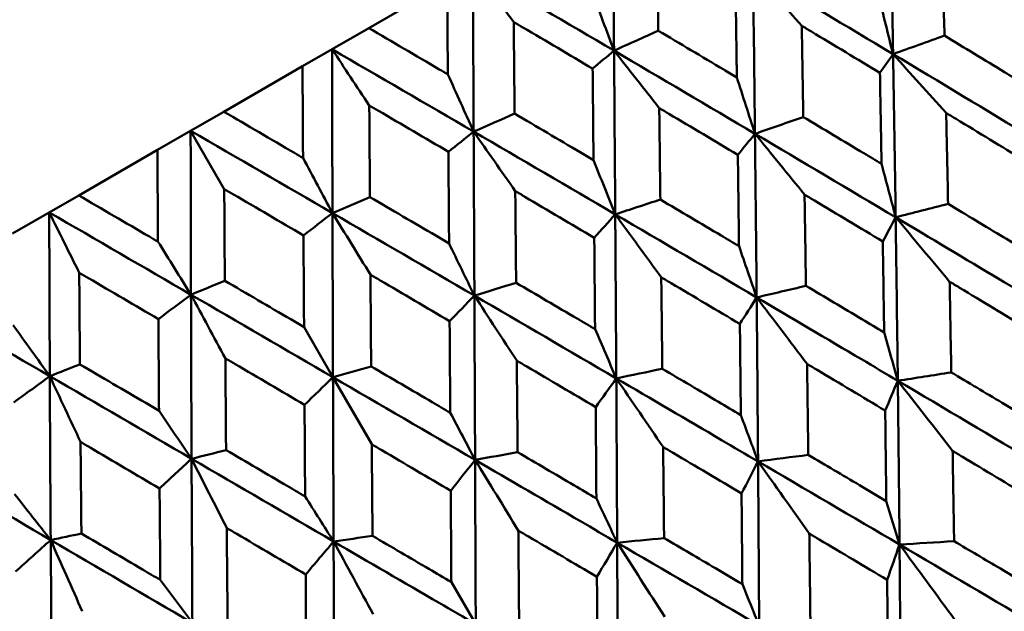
# Model space of a CAD drawing. Header units: millimetres. Extents: x 188 to 1913, y 148 to 2839.
# Tile 86 of 211: x 657.24 to 664.62, y 449.92 to 454.36. Entities that reach past the tile are written whole.
import ezdxf

# ---------------------------------------------------------------- set-up
doc = ezdxf.new("R2010")
doc.units = ezdxf.units.MM
doc.header["$LTSCALE"] = 10
doc.layers.add('Widoczne (ISO)', color=7, linetype='Continuous', lineweight=50)

msp = doc.modelspace()

# ---------------------------------------------------------------- linework, layer by layer
at = {"layer": 'Widoczne (ISO)'}
for p, q in [((660.4454, 454.6328), (659.8577, 454.2935)), ((659.5822, 454.1344), (659.8577, 454.2935)), ((659.3608, 454.0066), (659.5822, 454.1344)), ((659.3608, 454.0066), (658.7708, 453.666)), ((658.5218, 453.5222), (658.7708, 453.666)), ((658.2729, 453.3785), (658.5218, 453.5222)), ((658.7739, 453.0856), (658.5218, 453.5222)), ((658.2729, 453.3785), (657.6828, 453.0379)), ((657.4614, 452.91), (657.6828, 453.0379)), ((657.1859, 452.7509), (657.4614, 452.91)), ((659.3722, 452.0493), (659.5893, 451.6734)), ((659.8801, 451.1696), (659.5893, 451.6734)), ((660.4769, 450.136), (660.6598, 449.8192))]:
    msp.add_line(p, q, dxfattribs=at)
msp.add_circle((644.0056, 478.665), 50, dxfattribs=at)
for points in [[(661.6862, 455.3492), (661.69, 454.9412), (661.6935, 454.5328), (661.6968, 454.1241)], [(663.7665, 455.319), (663.7746, 454.9126), (663.7822, 454.5056), (663.7892, 454.0982)], [(660.6384, 454.7442), (660.9916, 454.538), (661.3444, 454.3313), (661.6968, 454.1241)], [(660.9448, 454.3389), (660.8425, 454.4744), (660.7403, 454.6095), (660.6384, 454.7442)], [(660.6384, 454.7442), (660.6404, 454.3353), (660.6423, 453.9259), (660.6442, 453.5164)], [(663.1046, 454.3103), (662.9826, 454.4492), (662.8607, 454.5877), (662.7389, 454.7258)], [(662.7389, 454.7258), (662.7443, 454.3177), (662.7492, 453.9092), (662.7538, 453.5004)], [(662.7389, 454.7258), (663.0897, 454.5171), (663.4398, 454.3079), (663.7892, 454.0982)], [(661.5301, 454.569), (661.5859, 454.4205), (661.6414, 454.2722), (661.6968, 454.1241)], [(663.6797, 454.5362), (663.7164, 454.39), (663.7529, 454.244), (663.7892, 454.0982)], [(661.6968, 454.1241), (661.8073, 454.1739), (661.9179, 454.2238), (662.0285, 454.2736)], [(663.7892, 454.0982), (663.9177, 454.1443), (664.0462, 454.1905), (664.1746, 454.2366)], [(659.5822, 454.1344), (659.9364, 453.9288), (660.2905, 453.7228), (660.6442, 453.5164)], [(659.8615, 453.7135), (659.7682, 453.8542), (659.6751, 453.9945), (659.5822, 454.1344)], [(659.5822, 454.1344), (659.5832, 453.7249), (659.5842, 453.315), (659.5854, 452.9051)], [(661.6968, 454.1241), (661.6433, 454.0792), (661.5898, 454.0343), (661.5363, 453.9894)], [(662.0358, 453.6932), (661.9226, 453.8373), (661.8096, 453.9809), (661.6968, 454.1241)], [(661.6968, 454.1241), (661.7, 453.7148), (661.7031, 453.3052), (661.7059, 452.8954)], [(661.6968, 454.1241), (662.0496, 453.9166), (662.402, 453.7087), (662.7538, 453.5004)], [(663.7892, 454.0982), (663.7564, 454.0512), (663.7236, 454.0042), (663.6908, 453.9572)], [(664.1875, 453.6565), (664.0547, 453.8042), (663.9219, 453.9515), (663.7892, 454.0982)], [(663.7892, 454.0982), (663.7963, 453.6904), (663.8027, 453.2822), (663.8086, 452.8737)], [(663.7892, 454.0982), (664.139, 453.8883), (664.4881, 453.6779), (664.8363, 453.467)], [(660.4506, 453.9458), (660.5153, 453.8024), (660.5798, 453.6593), (660.6442, 453.5164)], [(662.6178, 453.9231), (662.6633, 453.782), (662.7086, 453.6411), (662.7538, 453.5004)], [(660.6442, 453.5164), (660.7465, 453.5615), (660.8488, 453.6065), (660.951, 453.6516)], [(662.7538, 453.5004), (662.8746, 453.5421), (662.9954, 453.5838), (663.1163, 453.6255)], [(658.5218, 453.5222), (658.8764, 453.3168), (659.231, 453.1111), (659.5854, 452.9051)], [(658.5218, 453.5222), (658.5224, 453.1125), (658.5233, 452.7025), (658.5245, 452.2926)], [(660.6442, 453.5164), (660.5811, 453.466), (660.518, 453.4155), (660.4549, 453.3651)], [(660.9563, 453.07), (660.8521, 453.2192), (660.7481, 453.368), (660.6442, 453.5164)], [(660.6442, 453.5164), (660.6461, 453.1063), (660.6479, 452.696), (660.6497, 452.2856)], [(660.6442, 453.5164), (660.9985, 453.3097), (661.3524, 453.1027), (661.7059, 452.8954)], [(662.7538, 453.5004), (662.7111, 453.4477), (662.6683, 453.395), (662.6255, 453.3422)], [(663.1256, 453.0435), (663.0016, 453.1962), (662.8776, 453.3486), (662.7538, 453.5004)], [(662.7538, 453.5004), (662.7584, 453.0912), (662.7626, 452.6817), (662.7664, 452.272)], [(662.7538, 453.5004), (663.106, 453.2919), (663.4577, 453.083), (663.8086, 452.8737)], [(659.3647, 453.3188), (659.4384, 453.1807), (659.512, 453.0428), (659.5854, 452.9051)], [(661.5431, 453.3026), (661.5975, 453.1667), (661.6518, 453.0309), (661.7059, 452.8954)], [(663.7028, 453.2742), (663.7382, 453.1405), (663.7735, 453.0071), (663.8086, 452.8737)], [(659.5854, 452.9051), (659.679, 452.9451), (659.7726, 452.9852), (659.8662, 453.0252)], [(661.7059, 452.8954), (661.8187, 452.9325), (661.9314, 452.9695), (662.0441, 453.0065)], [(657.4614, 452.91), (657.8157, 452.7044), (658.1701, 452.4986), (658.5245, 452.2926)], [(657.6864, 452.4577), (657.6112, 452.6088), (657.5362, 452.7596), (657.4614, 452.91)], [(657.4614, 452.91), (657.4624, 452.5004), (657.4638, 452.0908), (657.4657, 451.6813)], [(663.8086, 452.8737), (663.9397, 452.9072), (664.0708, 452.9407), (664.2018, 452.9743)], [(659.5854, 452.9051), (659.513, 452.8493), (659.4405, 452.7935), (659.3681, 452.7376)], [(659.8703, 452.443), (659.7751, 452.5974), (659.6802, 452.7515), (659.5854, 452.9051)], [(659.5854, 452.9051), (659.5866, 452.4946), (659.5879, 452.084), (659.5893, 451.6734)], [(659.5854, 452.9051), (659.9403, 452.6988), (660.2951, 452.4923), (660.6497, 452.2856)], [(661.7059, 452.8954), (661.6535, 452.8371), (661.601, 452.7787), (661.5485, 452.7204)], [(662.0509, 452.423), (661.9358, 452.5809), (661.8208, 452.7384), (661.7059, 452.8954)], [(661.7059, 452.8954), (661.7088, 452.4852), (661.7114, 452.0747), (661.7138, 451.6642)], [(661.7059, 452.8954), (662.0599, 452.6879), (662.4134, 452.4801), (662.7664, 452.272)], [(663.8086, 452.8737), (663.7765, 452.813), (663.7444, 452.7523), (663.7123, 452.6916)], [(664.2133, 452.39), (664.0783, 452.5518), (663.9434, 452.713), (663.8086, 452.8737)], [(658.2766, 452.6906), (658.3593, 452.5577), (658.442, 452.425), (658.5245, 452.2926)], [(660.4598, 452.6772), (660.5232, 452.5464), (660.5865, 452.4159), (660.6497, 452.2856)], [(662.634, 452.6571), (662.6783, 452.5286), (662.7224, 452.4002), (662.7664, 452.272)], [(658.5245, 452.2926), (658.6091, 452.3274), (658.6936, 452.3622), (658.7782, 452.3971)], [(660.6497, 452.2856), (660.7539, 452.3177), (660.8582, 452.3499), (660.9624, 452.382)], [(662.7664, 452.272), (662.8896, 452.301), (663.0128, 452.33), (663.1361, 452.3589)], [(656.4053, 452.3002), (656.7584, 452.094), (657.1119, 451.8877), (657.4657, 451.6813)], [(658.5245, 452.2926), (658.443, 452.2316), (658.3616, 452.1705), (658.2801, 452.1095)], [(658.7822, 451.8148), (658.6961, 451.9744), (658.6102, 452.1337), (658.5245, 452.2926)], [(658.5245, 452.2926), (658.5257, 451.8821), (658.5271, 451.4716), (658.5288, 451.0611)], [(658.5245, 452.2926), (658.8794, 452.0863), (659.2344, 451.8799), (659.5893, 451.6734)], [(660.6497, 452.2856), (660.5878, 452.2218), (660.5258, 452.158), (660.4639, 452.0942)], [(660.9677, 451.7975), (660.8615, 451.9607), (660.7555, 452.1234), (660.6497, 452.2856)], [(660.6497, 452.2856), (660.6515, 451.8747), (660.6532, 451.4638), (660.6549, 451.0529)], [(660.6497, 452.2856), (661.0047, 452.0787), (661.3594, 451.8715), (661.7138, 451.6642)], [(662.7664, 452.272), (662.7245, 452.2056), (662.6826, 452.1393), (662.6406, 452.0729)], [(663.1445, 451.7729), (663.0183, 451.9398), (662.8923, 452.1061), (662.7664, 452.272)], [(657.1906, 452.0636), (657.2824, 451.9359), (657.3741, 451.8085), (657.4657, 451.6813)], [(661.5545, 452.0338), (661.6077, 451.9105), (661.6608, 451.7873), (661.7138, 451.6642)], [(663.7224, 452.0098), (663.7566, 451.8886), (663.7908, 451.7675), (663.8248, 451.6465)], [(657.4657, 451.6813), (657.5409, 451.7107), (657.6161, 451.7401), (657.6914, 451.7696)], [(659.5893, 451.6734), (659.6847, 451.7004), (659.7801, 451.7274), (659.8755, 451.7545)], [(661.7138, 451.6642), (661.8287, 451.6885), (661.9437, 451.7127), (662.0586, 451.7369)], [(657.4657, 451.6813), (657.3755, 451.6152), (657.2854, 451.5492), (657.1952, 451.4831)], [(657.6963, 451.1878), (657.6191, 451.3527), (657.5423, 451.5172), (657.4657, 451.6813)], [(657.4657, 451.6813), (657.4675, 451.2712), (657.4698, 450.8611), (657.4726, 450.4513)], [(657.4657, 451.6813), (657.8199, 451.4746), (658.1743, 451.2679), (658.5288, 451.0611)], [(659.5893, 451.6734), (659.5182, 451.6043), (659.447, 451.5352), (659.3759, 451.466)], [(659.5893, 451.6734), (659.5907, 451.2623), (659.5922, 450.8512), (659.5938, 450.4403)], [(659.5893, 451.6734), (659.9446, 451.4666), (660.2998, 451.2598), (660.6549, 451.0529)], [(661.7138, 451.6642), (661.6623, 451.5924), (661.6108, 451.5205), (661.5592, 451.4486)], [(662.065, 451.1497), (661.9477, 451.3217), (661.8306, 451.4932), (661.7138, 451.6642)], [(663.8248, 451.6465), (663.9585, 451.6674), (664.0921, 451.6883), (664.2259, 451.7093)], [(663.8248, 451.6465), (663.7933, 451.5721), (663.7618, 451.4976), (663.7303, 451.4231)], [(664.236, 451.1203), (664.0988, 451.2962), (663.9617, 451.4717), (663.8248, 451.6465)], [(663.8248, 451.6465), (663.8296, 451.2373), (663.834, 450.8276), (663.8378, 450.4176)], [(663.8248, 451.6465), (664.177, 451.4378), (664.5288, 451.2288), (664.8802, 451.0194)], [(658.2847, 451.4214), (658.3662, 451.3011), (658.4476, 451.181), (658.5288, 451.0611)], [(660.4685, 451.4069), (660.5307, 451.2887), (660.5929, 451.1707), (660.6549, 451.0529)], [(662.6477, 451.3893), (662.6908, 451.2732), (662.7338, 451.1573), (662.7768, 451.0414)], [(656.4131, 451.0736), (656.7659, 450.8661), (657.1191, 450.6587), (657.4726, 450.4513)], [(658.5288, 451.0611), (658.6151, 451.0829), (658.7013, 451.1046), (658.7875, 451.1263)], [(660.6549, 451.0529), (660.7611, 451.0721), (660.8675, 451.0913), (660.9738, 451.1106)], [(662.7768, 451.0414), (662.9024, 451.0577), (663.0281, 451.074), (663.1537, 451.0903)], [(658.5288, 451.0611), (658.4489, 450.9869), (658.3689, 450.9127), (658.289, 450.8385)], [(658.7925, 450.5417), (658.7044, 450.7153), (658.6165, 450.8884), (658.5288, 451.0611)], [(658.5288, 451.0611), (658.5306, 450.6502), (658.5326, 450.2395), (658.5349, 449.8289)], [(658.5288, 451.0611), (658.8838, 450.8542), (659.2388, 450.6472), (659.5938, 450.4403)], [(660.6549, 451.0529), (660.594, 450.9756), (660.5332, 450.8984), (660.4724, 450.8211)], [(660.979, 450.5227), (660.8707, 450.6999), (660.7627, 450.8766), (660.6549, 451.0529)], [(662.7768, 451.0414), (662.7356, 450.9614), (662.6944, 450.8814), (662.6532, 450.8013)], [(663.1613, 450.4998), (663.0329, 450.6809), (662.9047, 450.8614), (662.7768, 451.0414)], [(662.7768, 451.0414), (662.7798, 450.6311), (662.7825, 450.2205), (662.7849, 449.8097)], [(662.7768, 451.0414), (663.1307, 450.8337), (663.4844, 450.6257), (663.8378, 450.4176)], [(657.2014, 450.7959), (657.2919, 450.6808), (657.3823, 450.566), (657.4726, 450.4513)], [(659.3804, 450.7787), (659.4517, 450.6657), (659.5228, 450.5529), (659.5938, 450.4403)], [(661.5644, 450.7639), (661.6165, 450.653), (661.6685, 450.5422), (661.7204, 450.4315)], [(663.7385, 450.7441), (663.7717, 450.6351), (663.8048, 450.5263), (663.8378, 450.4176)], [(657.4726, 450.4513), (657.5494, 450.4676), (657.6261, 450.4839), (657.7029, 450.5001)], [(659.5938, 450.4403), (659.6911, 450.4543), (659.7885, 450.4684), (659.8858, 450.4824)], [(657.4726, 450.4513), (657.3842, 450.3722), (657.2957, 450.2931), (657.2073, 450.214)], [(657.7093, 449.9163), (657.6301, 450.095), (657.5512, 450.2734), (657.4726, 450.4513)], [(657.4726, 450.4513), (657.4754, 450.041), (657.4786, 449.6309), (657.4823, 449.2212)], [(657.4726, 450.4513), (657.8265, 450.2437), (658.1806, 450.0363), (658.5349, 449.8289)], [(659.5938, 450.4403), (659.524, 450.3579), (659.4542, 450.2754), (659.3844, 450.1929)], [(659.8909, 449.8945), (659.7916, 450.0769), (659.6926, 450.2588), (659.5938, 450.4403)], [(661.7204, 450.4315), (661.6698, 450.3461), (661.6192, 450.2606), (661.5686, 450.1751)], [(661.7204, 450.4315), (661.8376, 450.4429), (661.9548, 450.4544), (662.0721, 450.4658)], [(662.078, 449.8743), (661.9586, 450.0606), (661.8393, 450.2463), (661.7204, 450.4315)], [(661.7204, 450.4315), (661.7224, 450.0206), (661.7241, 449.6095), (661.7258, 449.1982)], [(661.7204, 450.4315), (662.0753, 450.2244), (662.4302, 450.0171), (662.7849, 449.8097)], [(663.8378, 450.4176), (663.8068, 450.3294), (663.7758, 450.2411), (663.7448, 450.1527)], [(663.8378, 450.4176), (663.9741, 450.4259), (664.1104, 450.4343), (664.2469, 450.4426)], [(664.2557, 449.8483), (664.1162, 450.0386), (663.9769, 450.2284), (663.8378, 450.4176)], [(663.8378, 450.4176), (663.8415, 450.008), (663.8448, 449.598), (663.8476, 449.1879)], [(663.8378, 450.4176), (664.1908, 450.2096), (664.5436, 450.0015), (664.8959, 449.7932)], [(658.2945, 450.1517), (658.3747, 450.0439), (658.4549, 449.9363), (658.5349, 449.8289)], [(662.659, 450.1208), (662.701, 450.017), (662.743, 449.9133), (662.7849, 449.8097)]]:
    msp.add_open_spline(points, degree=3, dxfattribs=at)
for points, knots in [([(662.0195, 454.9594), (662.0198, 454.9328), (662.0202, 454.9062), (662.0232, 454.6777), (662.0259, 454.4757), (662.0285, 454.2736)], [0.05804162, 0.05804162, 0.05804162, 0.05804162, 0.06605559, 0.06605559, 0.12689392, 0.12689392, 0.12689392, 0.12689392]), ([(664.1585, 454.9188), (664.1592, 454.8909), (664.1599, 454.8631), (664.1654, 454.6358), (664.1701, 454.4362), (664.1746, 454.2366)], [0.06241522, 0.06241522, 0.06241522, 0.06241522, 0.0708546, 0.0708546, 0.13127416, 0.13127416, 0.13127416, 0.13127416]), ([(660.4506, 453.9458), (660.4504, 453.9705), (660.4503, 453.9953), (660.4485, 454.2244), (660.447, 454.4286), (660.4454, 454.6328)], [0.05393723, 0.05393723, 0.05393723, 0.05393723, 0.06137399, 0.06137399, 0.12273355, 0.12273355, 0.12273355, 0.12273355]), ([(662.6178, 453.9231), (662.6173, 453.9614), (662.6167, 453.9997), (662.6135, 454.2281), (662.6108, 454.4182), (662.6079, 454.6082)], [0.04993807, 0.04993807, 0.04993807, 0.04993807, 0.0614821, 0.0614821, 0.11877783, 0.11877783, 0.11877783, 0.11877783]), ([(661.5363, 453.9894), (661.3622, 454.0925), (661.188, 454.1954), (660.9907, 454.3118), (660.9678, 454.3253), (660.9448, 454.3389)], [0.00523804, 0.00523804, 0.00523804, 0.00523804, 0.06606705, 0.06606705, 0.07409033, 0.07409033, 0.07409033, 0.07409033]), ([(660.9448, 454.3389), (660.945, 454.3122), (660.9453, 454.2856), (660.9473, 454.0565), (660.9492, 453.8541), (660.951, 453.6516)], [0.05804162, 0.05804162, 0.05804162, 0.05804162, 0.06605559, 0.06605559, 0.12689392, 0.12689392, 0.12689392, 0.12689392]), ([(659.8577, 454.2935), (660.0341, 454.1902), (660.2103, 454.0869), (660.4079, 453.9709), (660.4293, 453.9583), (660.4506, 453.9458)], [0, 0, 0, 0, 0.06135239, 0.06135239, 0.06879633, 0.06879633, 0.06879633, 0.06879633]), ([(662.0285, 454.2736), (662.1921, 454.1765), (662.3556, 454.0792), (662.5519, 453.9623), (662.5849, 453.9427), (662.6178, 453.9231)], [0.00418374, 0.00418374, 0.00418374, 0.00418374, 0.06147247, 0.06147247, 0.07302352, 0.07302352, 0.07302352, 0.07302352]), ([(663.1046, 454.3103), (663.1051, 454.2824), (663.1056, 454.2544), (663.1096, 454.0262), (663.113, 453.8259), (663.1163, 453.6255)], [0.06241522, 0.06241522, 0.06241522, 0.06241522, 0.0708546, 0.0708546, 0.13127416, 0.13127416, 0.13127416, 0.13127416]), ([(663.6908, 453.9572), (663.5196, 454.0606), (663.3482, 454.1639), (663.1526, 454.2815), (663.1286, 454.2959), (663.1046, 454.3103)], [0.01044349, 0.01044349, 0.01044349, 0.01044349, 0.07085106, 0.07085106, 0.07930241, 0.07930241, 0.07930241, 0.07930241]), ([(664.1746, 454.2366), (664.3249, 454.1454), (664.475, 454.0542), (664.6689, 453.9362), (664.7128, 453.9094), (664.7567, 453.8827)], [0.00838421, 0.00838421, 0.00838421, 0.00838421, 0.06155515, 0.06155515, 0.07712864, 0.07712864, 0.07712864, 0.07712864]), ([(659.3647, 453.3188), (659.3645, 453.3436), (659.3644, 453.3684), (659.3631, 453.5977), (659.3619, 453.8022), (659.3608, 454.0066)], [0.05393723, 0.05393723, 0.05393723, 0.05393723, 0.06137399, 0.06137399, 0.12273355, 0.12273355, 0.12273355, 0.12273355]), ([(661.5431, 453.3026), (661.5427, 453.341), (661.5423, 453.3794), (661.5401, 453.6084), (661.5382, 453.7989), (661.5363, 453.9894)], [0.04993807, 0.04993807, 0.04993807, 0.04993807, 0.0614821, 0.0614821, 0.11877783, 0.11877783, 0.11877783, 0.11877783]), ([(663.7028, 453.2742), (663.702, 453.3258), (663.7011, 453.3774), (663.6971, 453.6051), (663.694, 453.7812), (663.6908, 453.9572)], [0.04598621, 0.04598621, 0.04598621, 0.04598621, 0.06155279, 0.06155279, 0.11473062, 0.11473062, 0.11473062, 0.11473062]), ([(658.7708, 453.666), (658.9474, 453.5628), (659.1239, 453.4596), (659.3218, 453.3439), (659.3433, 453.3313), (659.3647, 453.3188)], [0, 0, 0, 0, 0.06135239, 0.06135239, 0.06879633, 0.06879633, 0.06879633, 0.06879633]), ([(660.4549, 453.3651), (660.2802, 453.4678), (660.1055, 453.5704), (659.9076, 453.6864), (659.8846, 453.7), (659.8615, 453.7135)], [0.00523804, 0.00523804, 0.00523804, 0.00523804, 0.06606705, 0.06606705, 0.07409033, 0.07409033, 0.07409033, 0.07409033]), ([(659.8615, 453.7135), (659.8617, 453.6868), (659.8618, 453.6601), (659.8634, 453.4307), (659.8648, 453.228), (659.8662, 453.0252)], [0.05804162, 0.05804162, 0.05804162, 0.05804162, 0.06605559, 0.06605559, 0.12689392, 0.12689392, 0.12689392, 0.12689392]), ([(660.951, 453.6516), (661.1154, 453.5548), (661.2796, 453.458), (661.4769, 453.3417), (661.51, 453.3221), (661.5431, 453.3026)], [0.00418374, 0.00418374, 0.00418374, 0.00418374, 0.06147247, 0.06147247, 0.07302352, 0.07302352, 0.07302352, 0.07302352]), ([(662.0358, 453.6932), (662.0361, 453.6652), (662.0365, 453.6371), (662.0393, 453.4083), (662.0417, 453.2074), (662.0441, 453.0065)], [0.06241522, 0.06241522, 0.06241522, 0.06241522, 0.0708546, 0.0708546, 0.13127416, 0.13127416, 0.13127416, 0.13127416]), ([(662.6255, 453.3422), (662.4532, 453.445), (662.2808, 453.5476), (662.0841, 453.6645), (662.0599, 453.6789), (662.0358, 453.6932)], [0.01044349, 0.01044349, 0.01044349, 0.01044349, 0.07085106, 0.07085106, 0.07930241, 0.07930241, 0.07930241, 0.07930241]), ([(664.1875, 453.6565), (664.1882, 453.6277), (664.1888, 453.5989), (664.1937, 453.3715), (664.1978, 453.1729), (664.2018, 452.9743)], [0.06686277, 0.06686277, 0.06686277, 0.06686277, 0.07557848, 0.07557848, 0.13558897, 0.13558897, 0.13558897, 0.13558897]), ([(664.77, 453.3023), (664.6007, 453.4055), (664.4312, 453.5086), (664.2369, 453.6266), (664.2122, 453.6416), (664.1875, 453.6565)], [0.01556037, 0.01556037, 0.01556037, 0.01556037, 0.07555527, 0.07555527, 0.08428623, 0.08428623, 0.08428623, 0.08428623]), ([(663.1163, 453.6255), (663.2676, 453.535), (663.4189, 453.4445), (663.6143, 453.3273), (663.6586, 453.3008), (663.7028, 453.2742)], [0.00838421, 0.00838421, 0.00838421, 0.00838421, 0.06155515, 0.06155515, 0.07712864, 0.07712864, 0.07712864, 0.07712864]), ([(658.2766, 452.6906), (658.2764, 452.7154), (658.2763, 452.7402), (658.275, 452.9695), (658.2739, 453.174), (658.2729, 453.3785)], [0.05393723, 0.05393723, 0.05393723, 0.05393723, 0.06137399, 0.06137399, 0.12273355, 0.12273355, 0.12273355, 0.12273355]), ([(660.4598, 452.6772), (660.4595, 452.7156), (660.4593, 452.7541), (660.4576, 452.9834), (660.4563, 453.1743), (660.4549, 453.3651)], [0.04993807, 0.04993807, 0.04993807, 0.04993807, 0.0614821, 0.0614821, 0.11877783, 0.11877783, 0.11877783, 0.11877783]), ([(662.634, 452.6571), (662.6334, 452.7088), (662.6328, 452.7606), (662.63, 452.989), (662.6278, 453.1656), (662.6255, 453.3422)], [0.04598621, 0.04598621, 0.04598621, 0.04598621, 0.06155279, 0.06155279, 0.11473062, 0.11473062, 0.11473062, 0.11473062]), ([(659.3681, 452.7376), (659.1931, 452.8402), (659.0182, 452.9426), (658.8201, 453.0586), (658.797, 453.0721), (658.7739, 453.0856)], [0.00523804, 0.00523804, 0.00523804, 0.00523804, 0.06606705, 0.06606705, 0.07409033, 0.07409033, 0.07409033, 0.07409033]), ([(658.7739, 453.0856), (658.7741, 453.0589), (658.7742, 453.0321), (658.7756, 452.8026), (658.7768, 452.5998), (658.7782, 452.3971)], [0.05804162, 0.05804162, 0.05804162, 0.05804162, 0.06605559, 0.06605559, 0.12689392, 0.12689392, 0.12689392, 0.12689392]), ([(660.9563, 453.07), (660.9565, 453.0419), (660.9568, 453.0138), (660.9588, 452.7845), (660.9606, 452.5833), (660.9624, 452.382)], [0.06241522, 0.06241522, 0.06241522, 0.06241522, 0.0708546, 0.0708546, 0.13127416, 0.13127416, 0.13127416, 0.13127416]), ([(661.5485, 452.7204), (661.3754, 452.8227), (661.2023, 452.9249), (661.0048, 453.0414), (660.9805, 453.0557), (660.9563, 453.07)], [0.01044349, 0.01044349, 0.01044349, 0.01044349, 0.07085106, 0.07085106, 0.07930241, 0.07930241, 0.07930241, 0.07930241]), ([(657.6828, 453.0379), (657.8593, 452.9347), (658.0358, 452.8314), (658.2337, 452.7156), (658.2552, 452.7031), (658.2766, 452.6906)], [0, 0, 0, 0, 0.06135239, 0.06135239, 0.06879633, 0.06879633, 0.06879633, 0.06879633]), ([(659.8662, 453.0252), (660.0309, 452.9287), (660.1956, 452.8322), (660.3934, 452.7161), (660.4266, 452.6966), (660.4598, 452.6772)], [0.00418374, 0.00418374, 0.00418374, 0.00418374, 0.06147247, 0.06147247, 0.07302352, 0.07302352, 0.07302352, 0.07302352]), ([(662.0441, 453.0065), (662.1963, 452.9165), (662.3484, 452.8264), (662.545, 452.7099), (662.5895, 452.6835), (662.634, 452.6571)], [0.00838421, 0.00838421, 0.00838421, 0.00838421, 0.06155515, 0.06155515, 0.07712864, 0.07712864, 0.07712864, 0.07712864]), ([(663.1256, 453.0435), (663.1261, 453.0145), (663.1265, 452.9856), (663.1301, 452.7575), (663.1331, 452.5583), (663.1361, 452.3589)], [0.06686277, 0.06686277, 0.06686277, 0.06686277, 0.07557848, 0.07557848, 0.13558897, 0.13558897, 0.13558897, 0.13558897]), ([(663.7123, 452.6916), (663.5417, 452.7941), (663.371, 452.8965), (663.1754, 453.0137), (663.1505, 453.0286), (663.1256, 453.0435)], [0.01556037, 0.01556037, 0.01556037, 0.01556037, 0.07555527, 0.07555527, 0.08428623, 0.08428623, 0.08428623, 0.08428623]), ([(664.2018, 452.9743), (664.3408, 452.8906), (664.4797, 452.8068), (664.6738, 452.6897), (664.7291, 452.6563), (664.7843, 452.6229)], [0.01259731, 0.01259731, 0.01259731, 0.01259731, 0.06159863, 0.06159863, 0.08110666, 0.08110666, 0.08110666, 0.08110666]), ([(663.8086, 452.8737), (663.813, 452.5702), (663.8171, 452.2666), (663.8223, 451.8575), (663.8236, 451.752), (663.8248, 451.6465)], [0.3692784, 0.3692784, 0.3692784, 0.3692784, 0.4608442, 0.4608442, 0.492629, 0.492629, 0.492629, 0.492629]), ([(663.8086, 452.8737), (664.0694, 452.7182), (664.3298, 452.5626), (664.68, 452.3527), (664.7702, 452.2985), (664.8604, 452.2444)], [0.3692784, 0.3692784, 0.3692784, 0.3692784, 0.4608442, 0.4608442, 0.492629, 0.492629, 0.492629, 0.492629]), ([(659.3722, 452.0493), (659.372, 452.0877), (659.3718, 452.1262), (659.3704, 452.3557), (659.3692, 452.5467), (659.3681, 452.7376)], [0.04993807, 0.04993807, 0.04993807, 0.04993807, 0.0614821, 0.0614821, 0.11877783, 0.11877783, 0.11877783, 0.11877783]), ([(661.5545, 452.0338), (661.554, 452.0857), (661.5536, 452.1375), (661.5517, 452.3664), (661.5501, 452.5434), (661.5485, 452.7204)], [0.04598621, 0.04598621, 0.04598621, 0.04598621, 0.06155279, 0.06155279, 0.11473062, 0.11473062, 0.11473062, 0.11473062]), ([(663.7224, 452.0098), (663.7215, 452.0745), (663.7206, 452.1393), (663.7173, 452.3666), (663.7148, 452.5291), (663.7123, 452.6916)], [0.04208868, 0.04208868, 0.04208868, 0.04208868, 0.06158988, 0.06158988, 0.11059803, 0.11059803, 0.11059803, 0.11059803]), ([(658.2801, 452.1095), (658.1052, 452.2121), (657.9304, 452.3146), (657.7325, 452.4306), (657.7094, 452.4441), (657.6864, 452.4577)], [0.00523804, 0.00523804, 0.00523804, 0.00523804, 0.06606705, 0.06606705, 0.07409033, 0.07409033, 0.07409033, 0.07409033]), ([(657.6864, 452.4577), (657.6865, 452.431), (657.6867, 452.4043), (657.6883, 452.1749), (657.6898, 451.9722), (657.6914, 451.7696)], [0.05804162, 0.05804162, 0.05804162, 0.05804162, 0.06605559, 0.06605559, 0.12689392, 0.12689392, 0.12689392, 0.12689392]), ([(658.7782, 452.3971), (658.943, 452.3006), (659.1078, 452.2041), (659.3058, 452.0882), (659.339, 452.0687), (659.3722, 452.0493)], [0.00418374, 0.00418374, 0.00418374, 0.00418374, 0.06147247, 0.06147247, 0.07302352, 0.07302352, 0.07302352, 0.07302352]), ([(659.8703, 452.443), (659.8705, 452.4149), (659.8707, 452.3867), (659.8724, 452.1572), (659.8739, 451.9559), (659.8755, 451.7545)], [0.06241522, 0.06241522, 0.06241522, 0.06241522, 0.0708546, 0.0708546, 0.13127416, 0.13127416, 0.13127416, 0.13127416]), ([(660.4639, 452.0942), (660.2904, 452.1962), (660.1168, 452.2983), (659.9189, 452.4145), (659.8946, 452.4287), (659.8703, 452.443)], [0.01044349, 0.01044349, 0.01044349, 0.01044349, 0.07085106, 0.07085106, 0.07930241, 0.07930241, 0.07930241, 0.07930241]), ([(662.0509, 452.423), (662.0513, 452.394), (662.0516, 452.365), (662.0542, 452.1363), (662.0564, 451.9366), (662.0586, 451.7369)], [0.06686277, 0.06686277, 0.06686277, 0.06686277, 0.07557848, 0.07557848, 0.13558897, 0.13558897, 0.13558897, 0.13558897]), ([(662.6406, 452.0729), (662.4691, 452.1749), (662.2976, 452.2767), (662.1009, 452.3933), (662.0759, 452.4082), (662.0509, 452.423)], [0.01556037, 0.01556037, 0.01556037, 0.01556037, 0.07555527, 0.07555527, 0.08428623, 0.08428623, 0.08428623, 0.08428623]), ([(660.9624, 452.382), (661.1151, 452.2923), (661.2678, 452.2025), (661.4651, 452.0865), (661.5098, 452.0602), (661.5545, 452.0338)], [0.00838421, 0.00838421, 0.00838421, 0.00838421, 0.06155515, 0.06155515, 0.07712864, 0.07712864, 0.07712864, 0.07712864]), ([(663.1361, 452.3589), (663.276, 452.2758), (663.4158, 452.1925), (663.6112, 452.0761), (663.6668, 452.043), (663.7224, 452.0098)], [0.01259731, 0.01259731, 0.01259731, 0.01259731, 0.06159863, 0.06159863, 0.08110666, 0.08110666, 0.08110666, 0.08110666]), ([(664.2133, 452.39), (664.2139, 452.3608), (664.2144, 452.3317), (664.2187, 452.1048), (664.2223, 451.9071), (664.2259, 451.7093)], [0.07138254, 0.07138254, 0.07138254, 0.07138254, 0.08018544, 0.08018544, 0.13983561, 0.13983561, 0.13983561, 0.13983561]), ([(664.7955, 452.0382), (664.6266, 452.1404), (664.4576, 452.2426), (664.2634, 452.3598), (664.2383, 452.3749), (664.2133, 452.39)], [0.02053386, 0.02053386, 0.02053386, 0.02053386, 0.08016461, 0.08016461, 0.08898694, 0.08898694, 0.08898694, 0.08898694]), ([(662.7664, 452.272), (662.7693, 451.9676), (662.7719, 451.6631), (662.7751, 451.2529), (662.776, 451.1472), (662.7768, 451.0414)], [0.3692784, 0.3692784, 0.3692784, 0.3692784, 0.4608442, 0.4608442, 0.492629, 0.492629, 0.492629, 0.492629]), ([(662.7664, 452.272), (663.0287, 452.1174), (663.2907, 451.9627), (663.6432, 451.7541), (663.734, 451.7003), (663.8248, 451.6465)], [0.3692784, 0.3692784, 0.3692784, 0.3692784, 0.4608442, 0.4608442, 0.492629, 0.492629, 0.492629, 0.492629]), ([(658.2847, 451.4214), (658.2844, 451.4598), (658.2841, 451.4983), (658.2826, 451.7276), (658.2813, 451.9186), (658.2801, 452.1095)], [0.04993807, 0.04993807, 0.04993807, 0.04993807, 0.0614821, 0.0614821, 0.11877783, 0.11877783, 0.11877783, 0.11877783]), ([(660.4685, 451.4069), (660.4682, 451.4588), (660.4678, 451.5106), (660.4663, 451.7397), (660.4651, 451.917), (660.4639, 452.0942)], [0.04598621, 0.04598621, 0.04598621, 0.04598621, 0.06155279, 0.06155279, 0.11473062, 0.11473062, 0.11473062, 0.11473062]), ([(662.6477, 451.3893), (662.6471, 451.4542), (662.6464, 451.5191), (662.6441, 451.747), (662.6424, 451.91), (662.6406, 452.0729)], [0.04208868, 0.04208868, 0.04208868, 0.04208868, 0.06158988, 0.06158988, 0.11059803, 0.11059803, 0.11059803, 0.11059803]), ([(658.7822, 451.8148), (658.7824, 451.7867), (658.7826, 451.7585), (658.7843, 451.529), (658.7859, 451.3277), (658.7875, 451.1263)], [0.06241522, 0.06241522, 0.06241522, 0.06241522, 0.0708546, 0.0708546, 0.13127416, 0.13127416, 0.13127416, 0.13127416]), ([(659.3759, 451.466), (659.2023, 451.5681), (659.0287, 451.6701), (658.8308, 451.7863), (658.8065, 451.8005), (658.7822, 451.8148)], [0.01044349, 0.01044349, 0.01044349, 0.01044349, 0.07085106, 0.07085106, 0.07930241, 0.07930241, 0.07930241, 0.07930241]), ([(657.6914, 451.7696), (657.8559, 451.673), (658.0205, 451.5764), (658.2183, 451.4603), (658.2515, 451.4408), (658.2847, 451.4214)], [0.00418374, 0.00418374, 0.00418374, 0.00418374, 0.06147247, 0.06147247, 0.07302352, 0.07302352, 0.07302352, 0.07302352]), ([(659.8755, 451.7545), (660.0284, 451.6649), (660.1813, 451.5753), (660.379, 451.4594), (660.4237, 451.4331), (660.4685, 451.4069)], [0.00838421, 0.00838421, 0.00838421, 0.00838421, 0.06155515, 0.06155515, 0.07712864, 0.07712864, 0.07712864, 0.07712864]), ([(660.9677, 451.7975), (660.9679, 451.7685), (660.9682, 451.7395), (660.9702, 451.5105), (660.972, 451.3105), (660.9738, 451.1106)], [0.06686277, 0.06686277, 0.06686277, 0.06686277, 0.07557848, 0.07557848, 0.13558897, 0.13558897, 0.13558897, 0.13558897]), ([(661.5592, 451.4486), (661.3872, 451.5502), (661.215, 451.6517), (661.0178, 451.768), (660.9927, 451.7828), (660.9677, 451.7975)], [0.01556037, 0.01556037, 0.01556037, 0.01556037, 0.07555527, 0.07555527, 0.08428623, 0.08428623, 0.08428623, 0.08428623]), ([(662.0586, 451.7369), (662.1991, 451.6541), (662.3396, 451.5712), (662.5359, 451.4553), (662.5918, 451.4223), (662.6477, 451.3893)], [0.01259731, 0.01259731, 0.01259731, 0.01259731, 0.06159863, 0.06159863, 0.08110666, 0.08110666, 0.08110666, 0.08110666]), ([(663.1445, 451.7729), (663.1449, 451.7437), (663.1453, 451.7144), (663.1485, 451.4869), (663.1511, 451.2886), (663.1537, 451.0903)], [0.07138254, 0.07138254, 0.07138254, 0.07138254, 0.08018544, 0.08018544, 0.13983561, 0.13983561, 0.13983561, 0.13983561]), ([(663.7303, 451.4231), (663.5603, 451.5248), (663.3902, 451.6264), (663.1949, 451.7429), (663.1697, 451.7579), (663.1445, 451.7729)], [0.02053386, 0.02053386, 0.02053386, 0.02053386, 0.08016461, 0.08016461, 0.08898694, 0.08898694, 0.08898694, 0.08898694]), ([(661.7138, 451.6642), (661.7156, 451.3592), (661.7172, 451.0542), (661.7193, 450.6433), (661.7198, 450.5374), (661.7204, 450.4315)], [0.3692784, 0.3692784, 0.3692784, 0.3692784, 0.4608442, 0.4608442, 0.492629, 0.492629, 0.492629, 0.492629]), ([(661.7138, 451.6642), (661.9771, 451.5102), (662.2402, 451.3561), (662.5943, 451.1485), (662.6855, 451.095), (662.7768, 451.0414)], [0.3692784, 0.3692784, 0.3692784, 0.3692784, 0.4608442, 0.4608442, 0.492629, 0.492629, 0.492629, 0.492629]), ([(664.2259, 451.7093), (664.3533, 451.6331), (664.4807, 451.5568), (664.6745, 451.4408), (664.7409, 451.401), (664.8073, 451.3612)], [0.01681985, 0.01681985, 0.01681985, 0.01681985, 0.06159108, 0.06159108, 0.08495433, 0.08495433, 0.08495433, 0.08495433]), ([(659.3804, 450.7787), (659.3801, 450.8305), (659.3797, 450.8824), (659.3782, 451.1115), (659.3771, 451.2888), (659.3759, 451.466)], [0.04598621, 0.04598621, 0.04598621, 0.04598621, 0.06155279, 0.06155279, 0.11473062, 0.11473062, 0.11473062, 0.11473062]), ([(661.5644, 450.7639), (661.5639, 450.8289), (661.5635, 450.8939), (661.5618, 451.1221), (661.5605, 451.2853), (661.5592, 451.4486)], [0.04208868, 0.04208868, 0.04208868, 0.04208868, 0.06158988, 0.06158988, 0.11059803, 0.11059803, 0.11059803, 0.11059803]), ([(663.7385, 450.7441), (663.7376, 450.8217), (663.7367, 450.8993), (663.734, 451.1257), (663.7322, 451.2744), (663.7303, 451.4231)], [0.03825175, 0.03825175, 0.03825175, 0.03825175, 0.06160817, 0.06160817, 0.10638617, 0.10638617, 0.10638617, 0.10638617]), ([(657.6963, 451.1878), (657.6965, 451.1597), (657.6968, 451.1316), (657.6989, 450.9023), (657.7008, 450.7012), (657.7029, 450.5001)], [0.06241522, 0.06241522, 0.06241522, 0.06241522, 0.0708546, 0.0708546, 0.13127416, 0.13127416, 0.13127416, 0.13127416]), ([(658.289, 450.8385), (658.1156, 450.9407), (657.9423, 451.0428), (657.7448, 451.1592), (657.7205, 451.1735), (657.6963, 451.1878)], [0.01044349, 0.01044349, 0.01044349, 0.01044349, 0.07085106, 0.07085106, 0.07930241, 0.07930241, 0.07930241, 0.07930241]), ([(659.8801, 451.1696), (659.8803, 451.1406), (659.8806, 451.1115), (659.8824, 450.8825), (659.8841, 450.6824), (659.8858, 450.4824)], [0.06686277, 0.06686277, 0.06686277, 0.06686277, 0.07557848, 0.07557848, 0.13558897, 0.13558897, 0.13558897, 0.13558897]), ([(660.4724, 450.8211), (660.3001, 450.9226), (660.1277, 451.024), (659.9303, 451.1401), (659.9052, 451.1549), (659.8801, 451.1696)], [0.01556037, 0.01556037, 0.01556037, 0.01556037, 0.07555527, 0.07555527, 0.08428623, 0.08428623, 0.08428623, 0.08428623]), ([(662.065, 451.1497), (662.0653, 451.1204), (662.0656, 451.091), (662.068, 450.8631), (662.0701, 450.6645), (662.0721, 450.4658)], [0.07138254, 0.07138254, 0.07138254, 0.07138254, 0.08018544, 0.08018544, 0.13983561, 0.13983561, 0.13983561, 0.13983561]), ([(662.6532, 450.8013), (662.4825, 450.9025), (662.3117, 451.0037), (662.1155, 451.1197), (662.0902, 451.1347), (662.065, 451.1497)], [0.02053386, 0.02053386, 0.02053386, 0.02053386, 0.08016461, 0.08016461, 0.08898694, 0.08898694, 0.08898694, 0.08898694]), ([(658.7875, 451.1263), (658.9404, 451.0367), (659.0932, 450.9471), (659.2909, 450.8312), (659.3356, 450.8049), (659.3804, 450.7787)], [0.00838421, 0.00838421, 0.00838421, 0.00838421, 0.06155515, 0.06155515, 0.07712864, 0.07712864, 0.07712864, 0.07712864]), ([(660.9738, 451.1106), (661.1146, 451.0279), (661.2555, 450.9453), (661.4523, 450.8297), (661.5084, 450.7968), (661.5644, 450.7639)], [0.01259731, 0.01259731, 0.01259731, 0.01259731, 0.06159863, 0.06159863, 0.08110666, 0.08110666, 0.08110666, 0.08110666]), ([(663.1537, 451.0903), (663.2819, 451.0145), (663.41, 450.9387), (663.6049, 450.8233), (663.6717, 450.7837), (663.7385, 450.7441)], [0.01681985, 0.01681985, 0.01681985, 0.01681985, 0.06159108, 0.06159108, 0.08495433, 0.08495433, 0.08495433, 0.08495433]), ([(664.236, 451.1203), (664.2365, 451.0915), (664.2369, 451.0627), (664.2407, 450.8369), (664.2438, 450.6398), (664.2469, 450.4426)], [0.07597559, 0.07597559, 0.07597559, 0.07597559, 0.08464777, 0.08464777, 0.14401425, 0.14401425, 0.14401425, 0.14401425]), ([(664.8165, 450.7715), (664.6479, 450.873), (664.4791, 450.9744), (664.2855, 451.0906), (664.2607, 451.1054), (664.236, 451.1203)], [0.02530969, 0.02530969, 0.02530969, 0.02530969, 0.08465152, 0.08465152, 0.09334823, 0.09334823, 0.09334823, 0.09334823]), ([(660.6549, 451.0529), (660.6561, 450.7476), (660.6573, 450.4423), (660.6589, 450.0311), (660.6594, 449.9252), (660.6598, 449.8192)], [0.3692784, 0.3692784, 0.3692784, 0.3692784, 0.4608442, 0.4608442, 0.492629, 0.492629, 0.492629, 0.492629]), ([(660.6549, 451.0529), (660.9187, 450.8992), (661.1824, 450.7454), (661.5374, 450.5383), (661.6289, 450.4849), (661.7204, 450.4315)], [0.3692784, 0.3692784, 0.3692784, 0.3692784, 0.4608442, 0.4608442, 0.492629, 0.492629, 0.492629, 0.492629]), ([(658.2945, 450.1517), (658.294, 450.2035), (658.2936, 450.2553), (658.2917, 450.4843), (658.2903, 450.6614), (658.289, 450.8385)], [0.04598621, 0.04598621, 0.04598621, 0.04598621, 0.06155279, 0.06155279, 0.11473062, 0.11473062, 0.11473062, 0.11473062]), ([(660.4769, 450.136), (660.4764, 450.201), (660.476, 450.266), (660.4745, 450.4944), (660.4735, 450.6577), (660.4724, 450.8211)], [0.04208868, 0.04208868, 0.04208868, 0.04208868, 0.06158988, 0.06158988, 0.11059803, 0.11059803, 0.11059803, 0.11059803]), ([(662.659, 450.1208), (662.6583, 450.1986), (662.6577, 450.2764), (662.6558, 450.5032), (662.6545, 450.6523), (662.6532, 450.8013)], [0.03825175, 0.03825175, 0.03825175, 0.03825175, 0.06160817, 0.06160817, 0.10638617, 0.10638617, 0.10638617, 0.10638617]), ([(657.7029, 450.5001), (657.8554, 450.4103), (658.0079, 450.3204), (658.2051, 450.2043), (658.2498, 450.178), (658.2945, 450.1517)], [0.00838421, 0.00838421, 0.00838421, 0.00838421, 0.06155515, 0.06155515, 0.07712864, 0.07712864, 0.07712864, 0.07712864]), ([(658.7925, 450.5417), (658.7928, 450.5127), (658.793, 450.4837), (658.7951, 450.2547), (658.797, 450.0548), (658.799, 449.8549)], [0.06686277, 0.06686277, 0.06686277, 0.06686277, 0.07557848, 0.07557848, 0.13558897, 0.13558897, 0.13558897, 0.13558897]), ([(659.3844, 450.1929), (659.2122, 450.2944), (659.0399, 450.3959), (658.8427, 450.5122), (658.8176, 450.527), (658.7925, 450.5417)], [0.01556037, 0.01556037, 0.01556037, 0.01556037, 0.07555527, 0.07555527, 0.08428623, 0.08428623, 0.08428623, 0.08428623]), ([(659.8858, 450.4824), (660.0267, 450.3998), (660.1676, 450.3172), (660.3646, 450.2018), (660.4208, 450.1689), (660.4769, 450.136)], [0.01259731, 0.01259731, 0.01259731, 0.01259731, 0.06159863, 0.06159863, 0.08110666, 0.08110666, 0.08110666, 0.08110666]), ([(660.979, 450.5227), (660.9793, 450.4934), (660.9795, 450.464), (660.9816, 450.2359), (660.9833, 450.037), (660.9851, 449.8382)], [0.07138254, 0.07138254, 0.07138254, 0.07138254, 0.08018544, 0.08018544, 0.13983561, 0.13983561, 0.13983561, 0.13983561]), ([(661.5686, 450.1751), (661.3974, 450.276), (661.2262, 450.377), (661.0297, 450.4928), (661.0043, 450.5078), (660.979, 450.5227)], [0.02053386, 0.02053386, 0.02053386, 0.02053386, 0.08016461, 0.08016461, 0.08898694, 0.08898694, 0.08898694, 0.08898694]), ([(663.1613, 450.4998), (663.1616, 450.4709), (663.162, 450.4421), (663.1648, 450.2157), (663.1672, 450.0182), (663.1694, 449.8206)], [0.07597559, 0.07597559, 0.07597559, 0.07597559, 0.08464777, 0.08464777, 0.14401425, 0.14401425, 0.14401425, 0.14401425]), ([(663.7448, 450.1527), (663.5753, 450.2537), (663.4056, 450.3546), (663.211, 450.4702), (663.1862, 450.485), (663.1613, 450.4998)], [0.02530969, 0.02530969, 0.02530969, 0.02530969, 0.08465152, 0.08465152, 0.09334823, 0.09334823, 0.09334823, 0.09334823]), ([(659.5938, 450.4403), (659.5951, 450.135), (659.5964, 449.8297), (659.5982, 449.4187), (659.5987, 449.3128), (659.5992, 449.2069)], [0.3692784, 0.3692784, 0.3692784, 0.3692784, 0.4608442, 0.4608442, 0.492629, 0.492629, 0.492629, 0.492629]), ([(659.5938, 450.4403), (659.8576, 450.2866), (660.1214, 450.1329), (660.4767, 449.9259), (660.5682, 449.8725), (660.6598, 449.8192)], [0.3692784, 0.3692784, 0.3692784, 0.3692784, 0.4608442, 0.4608442, 0.492629, 0.492629, 0.492629, 0.492629]), ([(662.0721, 450.4658), (662.2007, 450.3902), (662.3292, 450.3147), (662.5248, 450.1997), (662.5919, 450.1603), (662.659, 450.1208)], [0.01681985, 0.01681985, 0.01681985, 0.01681985, 0.06159108, 0.06159108, 0.08495433, 0.08495433, 0.08495433, 0.08495433]), ([(664.2469, 450.4426), (664.3626, 450.3739), (664.4783, 450.3052), (664.6712, 450.1905), (664.7486, 450.1445), (664.8259, 450.0986)], [0.02104899, 0.02104899, 0.02104899, 0.02104899, 0.0615671, 0.0615671, 0.08866561, 0.08866561, 0.08866561, 0.08866561]), ([(659.3893, 449.5081), (659.3888, 449.5731), (659.3884, 449.6381), (659.3867, 449.8663), (659.3856, 450.0296), (659.3844, 450.1929)], [0.04208868, 0.04208868, 0.04208868, 0.04208868, 0.06158988, 0.06158988, 0.11059803, 0.11059803, 0.11059803, 0.11059803]), ([(661.573, 449.4939), (661.5725, 449.5717), (661.572, 449.6496), (661.5706, 449.8766), (661.5696, 450.0259), (661.5686, 450.1751)], [0.03825175, 0.03825175, 0.03825175, 0.03825175, 0.06160817, 0.06160817, 0.10638617, 0.10638617, 0.10638617, 0.10638617]), ([(663.7512, 449.4781), (663.7504, 449.5682), (663.7496, 449.6583), (663.7475, 449.8832), (663.7462, 450.018), (663.7448, 450.1527)], [0.03448054, 0.03448054, 0.03448054, 0.03448054, 0.06157222, 0.06157222, 0.10209717, 0.10209717, 0.10209717, 0.10209717])]:
    msp.add_open_spline(points, degree=3, knots=knots, dxfattribs=at)

doc.saveas('drawing.dxf')
